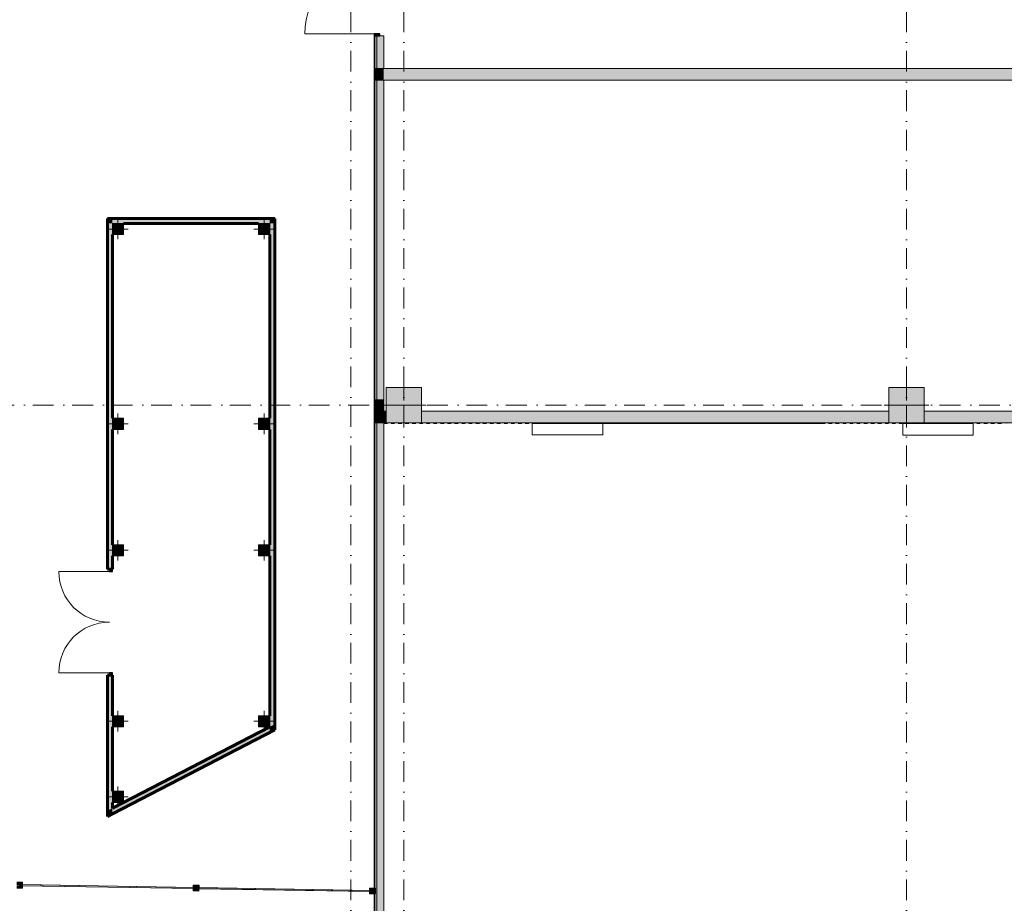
# Model space of a CAD drawing. Header units: millimetres. Extents: x -14761 to 157739, y -22400 to 107990.
# Tile 24 of 81: x 29920 to 46661, y 45538 to 60551. Entities that reach past the tile are written whole.
import ezdxf

# ---------------------------------------------------------------- set-up
doc = ezdxf.new("R2010")
doc.units = ezdxf.units.MM
doc.header["$MEASUREMENT"] = 0
doc.linetypes.add('Штриховая', pattern=[564.444447, 282.222223, -282.222223])
doc.linetypes.add('Штрихпунктирная', pattern=[670.277762, 352.777767, -176.388884, 0, -141.111112])
for name, color, linetype in [('Интерьер - Фитостена', 7, 'Continuous'), ('Конструктив - ГКЛ', 7, 'Continuous'), ('Конструктив - Колонны', 7, 'Continuous'), ('Конструктив - колонны ул сущ.', 7, 'Continuous'), ('Конструктив - стены бассейнов жб нов', 7, 'Continuous'), ('Конструктив - Стены Внутр сущ.', 7, 'Continuous'), ('Конструктив - Стены наружние фасад', 7, 'Continuous'), ('Конструктив - Фасадные стены сущ', 7, 'Continuous'), ('Местность - Забор', 7, 'Continuous'), ('Элемент Модели - Зона', 7, 'Continuous'), ('Элемент Модели - Оси', 7, 'Continuous')]:
    doc.layers.add(name, color=color, linetype=linetype)

msp = doc.modelspace()

# ---------------------------------------------------------------- hatches: boundary and pattern name
at = {"layer": 'Конструктив - ГКЛ', "linetype": 'Continuous', "lineweight": 0, "true_color": 0x000000}
msp.add_hatch(color=18, dxfattribs=at).paths.add_polyline_path([(36110, 53688), (36175, 53688), (36175, 53695), (36235, 53695), (36235, 53688), (36295, 53688), (36295, 53695), (36355, 53695), (36355, 53688), (36415, 53688), (36415, 53695), (36475, 53695), (36475, 53688), (36535, 53688), (36535, 53695), (36595, 53695), (36595, 53688), (36655, 53688), (36655, 53695), (36715, 53695), (36715, 53688), (36775, 53688), (36775, 53695), (36835, 53695), (36835, 53688), (36895, 53688), (36895, 53695), (36955, 53695), (36955, 53688), (37015, 53688), (37015, 53695), (37075, 53695), (37075, 53688), (37135, 53688), (37135, 53695), (37195, 53695), (37195, 53688), (37255, 53688), (37255, 53695), (37315, 53695), (37315, 53688), (37375, 53688), (37375, 53695), (37435, 53695), (37435, 53688), (37495, 53688), (37495, 53695), (37555, 53695), (37555, 53688), (37615, 53688), (37615, 53695), (37675, 53695), (37675, 53688), (37735, 53688), (37735, 53695), (37795, 53695), (37795, 53688), (37855, 53688), (37855, 53695), (37915, 53695), (37915, 53688), (37975, 53688), (37975, 53695), (38035, 53695), (38035, 53688), (38095, 53688), (38095, 53695), (38155, 53695), (38155, 53688), (38215, 53688), (38215, 53695), (38275, 53695), (38275, 53688), (38335, 53688), (38335, 53695), (38395, 53695), (38395, 53688), (38455, 53688), (38455, 53695), (38515, 53695), (38515, 53688), (38575, 53688), (38575, 53695), (38635, 53695), (38635, 53688), (43613, 53688), (43613, 53695), (43673, 53695), (43673, 53688), (43733, 53688), (43733, 53695), (43793, 53695), (43793, 53688), (43853, 53688), (43853, 53695), (43913, 53695), (43913, 53688), (43973, 53688), (43973, 53695), (44033, 53695), (44033, 53688), (44093, 53688), (44093, 53695), (44153, 53695), (44153, 53688), (44213, 53688), (44213, 53695), (44273, 53695), (44273, 53688), (44333, 53688), (44333, 53695), (44393, 53695), (44393, 53688), (44453, 53688), (44453, 53695), (44513, 53695), (44513, 53688), (44573, 53688), (44573, 53695), (44633, 53695), (44633, 53688), (44693, 53688), (44693, 53695), (44753, 53695), (44753, 53688), (44813, 53688), (44813, 53695), (44873, 53695), (44873, 53688), (46133, 53688), (46133, 53695), (46193, 53695), (46193, 53688), (46253, 53688), (46253, 53695), (46313, 53695), (46313, 53688), (46373, 53688), (46373, 53695), (46433, 53695), (46433, 53688), (46493, 53688), (46493, 53695), (46553, 53695), (46553, 53688), (46613, 53688), (46613, 53695), (46673, 53695), (46673, 53688), (46733, 53688), (46733, 53695), (46793, 53695), (46793, 53688), (46853, 53688), (46853, 53695), (46913, 53695), (46913, 53688), (46973, 53688), (46973, 53695), (47033, 53695), (47033, 53688), (47093, 53688), (47093, 53695), (47153, 53695), (47153, 53688), (47213, 53688), (47213, 53695), (47273, 53695), (47273, 53688), (47333, 53688), (47333, 53695), (47393, 53695), (47393, 53688), (47453, 53688), (47453, 53695), (47513, 53695), (47513, 53688), (47573, 53688), (47573, 53695), (47633, 53695), (47633, 53688), (47693, 53688), (47693, 53695), (47753, 53695), (47753, 53688), (47813, 53688), (47813, 53695), (47873, 53695), (47873, 53688), (47933, 53688), (47933, 53695), (47993, 53695), (47993, 53688), (48053, 53688), (48053, 53695), (48113, 53695), (48113, 53688), (48173, 53688), (48173, 53695), (48233, 53695), (48233, 53688), (48293, 53688), (48293, 53695), (48353, 53695), (48353, 53688), (48413, 53688), (48413, 53695), (48473, 53695), (48473, 53688), (48533, 53688), (48533, 53695), (48593, 53695), (48593, 53688), (48600, 53688), (48600, 53700), (36110, 53700)])
at = {"layer": 'Конструктив - Колонны', "linetype": 'Continuous', "lineweight": 0, "true_color": 0x000000}
for points in [[(36150, 53700), (36750, 53700), (36750, 54300), (36150, 54300)], [(44700, 53700), (45300, 53700), (45300, 54300), (44700, 54300)]]:
    msp.add_hatch(color=18, dxfattribs=at).paths.add_polyline_path(points)
at = {"layer": 'Конструктив - колонны ул сущ.', "linetype": 'Continuous', "lineweight": 0, "true_color": 0x000000}
for points in [[(31495, 56900), (31685, 56900), (31685, 57090), (31495, 57090)], [(33980, 56900), (34170, 56900), (34170, 57090), (33980, 57090)], [(31495, 53591), (31685, 53591), (31685, 53781), (31495, 53781)], [(33980, 53591), (34170, 53591), (34170, 53781), (33980, 53781)], [(31495, 51441), (31685, 51441), (31685, 51631), (31495, 51631)], [(33980, 51441), (34170, 51441), (34170, 51631), (33980, 51631)], [(31495, 48536), (31685, 48536), (31685, 48726), (31495, 48726)], [(33980, 48536), (34170, 48536), (34170, 48726), (33980, 48726)], [(31495, 47253), (31685, 47253), (31685, 47443), (31495, 47443)]]:
    msp.add_hatch(color=18, dxfattribs=at).paths.add_polyline_path(points)
at = {"layer": 'Конструктив - стены бассейнов жб нов', "linetype": 'Continuous', "lineweight": 0, "true_color": 0x000000}
msp.add_hatch(color=18, dxfattribs=at).paths.add_polyline_path([(36110, 53688), (36175, 53688), (36175, 53695), (36235, 53695), (36235, 53688), (36295, 53688), (36295, 53695), (36355, 53695), (36355, 53688), (36415, 53688), (36415, 53695), (36475, 53695), (36475, 53688), (36535, 53688), (36535, 53695), (36595, 53695), (36595, 53688), (36655, 53688), (36655, 53695), (36715, 53695), (36715, 53688), (36775, 53688), (36775, 53695), (36835, 53695), (36835, 53688), (36895, 53688), (36895, 53695), (36955, 53695), (36955, 53688), (37015, 53688), (37015, 53695), (37075, 53695), (37075, 53688), (37135, 53688), (37135, 53695), (37195, 53695), (37195, 53688), (37255, 53688), (37255, 53695), (37315, 53695), (37315, 53688), (37375, 53688), (37375, 53695), (37435, 53695), (37435, 53688), (37495, 53688), (37495, 53695), (37555, 53695), (37555, 53688), (37615, 53688), (37615, 53695), (37675, 53695), (37675, 53688), (37735, 53688), (37735, 53695), (37795, 53695), (37795, 53688), (37855, 53688), (37855, 53695), (37915, 53695), (37915, 53688), (37975, 53688), (37975, 53695), (38035, 53695), (38035, 53688), (38095, 53688), (38095, 53695), (38155, 53695), (38155, 53688), (38215, 53688), (38215, 53695), (38275, 53695), (38275, 53688), (38335, 53688), (38335, 53695), (38395, 53695), (38395, 53688), (38455, 53688), (38455, 53695), (38515, 53695), (38515, 53688), (38575, 53688), (38575, 53695), (38635, 53695), (38635, 53688), (43613, 53688), (43613, 53695), (43673, 53695), (43673, 53688), (43733, 53688), (43733, 53695), (43793, 53695), (43793, 53688), (43853, 53688), (43853, 53695), (43913, 53695), (43913, 53688), (43973, 53688), (43973, 53695), (44033, 53695), (44033, 53688), (44093, 53688), (44093, 53695), (44153, 53695), (44153, 53688), (44213, 53688), (44213, 53695), (44273, 53695), (44273, 53688), (44333, 53688), (44333, 53695), (44393, 53695), (44393, 53688), (44453, 53688), (44453, 53695), (44513, 53695), (44513, 53688), (44573, 53688), (44573, 53695), (44633, 53695), (44633, 53688), (44693, 53688), (44693, 53695), (44753, 53695), (44753, 53688), (44813, 53688), (44813, 53695), (44873, 53695), (44873, 53688), (46133, 53688), (46133, 53695), (46193, 53695), (46193, 53688), (46253, 53688), (46253, 53695), (46313, 53695), (46313, 53688), (46373, 53688), (46373, 53695), (46433, 53695), (46433, 53688), (46493, 53688), (46493, 53695), (46553, 53695), (46553, 53688), (46613, 53688), (46613, 53695), (46673, 53695), (46673, 53688), (46733, 53688), (46733, 53695), (46793, 53695), (46793, 53688), (46853, 53688), (46853, 53695), (46913, 53695), (46913, 53688), (46973, 53688), (46973, 53695), (47033, 53695), (47033, 53688), (47093, 53688), (47093, 53695), (47153, 53695), (47153, 53688), (47213, 53688), (47213, 53695), (47273, 53695), (47273, 53688), (47333, 53688), (47333, 53695), (47393, 53695), (47393, 53688), (47453, 53688), (47453, 53695), (47513, 53695), (47513, 53688), (47573, 53688), (47573, 53695), (47633, 53695), (47633, 53688), (47693, 53688), (47693, 53695), (47753, 53695), (47753, 53688), (47813, 53688), (47813, 53695), (47873, 53695), (47873, 53688), (47933, 53688), (47933, 53695), (47993, 53695), (47993, 53688), (48053, 53688), (48053, 53695), (48113, 53695), (48113, 53688), (48173, 53688), (48173, 53695), (48233, 53695), (48233, 53688), (48293, 53688), (48293, 53695), (48353, 53695), (48353, 53688), (48413, 53688), (48413, 53695), (48473, 53695), (48473, 53688), (48533, 53688), (48533, 53695), (48593, 53695), (48593, 53688), (48600, 53688), (48600, 53700), (36110, 53700)])
at = {"layer": 'Конструктив - Стены Внутр сущ.', "linetype": 'Continuous', "lineweight": 0, "true_color": 0x000000}
for points in [[(35990, 59523), (35990, 59723), (35960, 59723), (35960, 59523)], [(36110, 59523), (36110, 59723), (35990, 59723), (35990, 59523)], [(48400, 59723), (36110, 59723), (36110, 59523), (48400, 59523)], [(35990, 53700), (35990, 53900), (35960, 53900), (35960, 53700)], [(36110, 53700), (36110, 53900), (35990, 53900), (35990, 53700)], [(36110, 53700), (36150, 53700), (36150, 53900), (36110, 53900)], [(44700, 53900), (36750, 53900), (36750, 53700), (44700, 53700)], [(45300, 53900), (45300, 53700), (48400, 53700), (48400, 53900)]]:
    msp.add_hatch(color=18, dxfattribs=at).paths.add_polyline_path(points)
at = {"layer": 'Конструктив - Стены наружние фасад', "linetype": 'Continuous', "lineweight": 0, "true_color": 0x000000}
for points in [[(36045, 60280), (36045, 60312), (35945, 60312), (35945, 60280)], [(35945, 54100), (35960, 54100), (35960, 60280), (35945, 60280)], [(35960, 59723), (35990, 59723), (35990, 60280), (35960, 60280)], [(35990, 60280), (35990, 59723), (36110, 59723), (36110, 60280)], [(35960, 59523), (35960, 54100), (35990, 54100), (35990, 59523)], [(35990, 59523), (35990, 54100), (36110, 54100), (36110, 59523)], [(35945, 54100), (35945, 42262), (35960, 42262), (35960, 54100)], [(35990, 53900), (35990, 54100), (35960, 54100), (35960, 53900)], [(36110, 53900), (36110, 54100), (35990, 54100), (35990, 53900)], [(35990, 53700), (35960, 53700), (35960, 42262), (35990, 42262)], [(35990, 53700), (35990, 42262), (36110, 42262), (36110, 53700)]]:
    msp.add_hatch(color=18, dxfattribs=at).paths.add_polyline_path(points)
at = {"layer": 'Конструктив - Фасадные стены сущ', "linetype": 'Continuous', "lineweight": 0, "true_color": 0x000000}
for points in [[(31495, 57090), (31410, 57175), (31410, 57090)], [(31495, 57175), (31410, 57175), (31495, 57090)], [(31495, 57090), (31410, 57090), (31410, 51215), (31495, 51215)], [(31495, 57090), (34170, 57090), (34170, 57175), (31495, 57175)], [(34170, 57090), (34255, 57090), (34255, 57175)], [(34170, 57090), (34255, 57175), (34170, 57175)], [(34170, 57090), (34170, 48536), (34255, 48580), (34255, 57090)], [(31445, 51215), (31445, 51175), (31495, 51175), (31495, 51215)], [(31495, 49415), (31410, 49415), (31410, 47111), (31495, 47155)], [(31495, 49415), (31495, 49455), (31445, 49455), (31445, 49415)], [(34170, 48536), (34255, 48485), (34255, 48580)], [(31495, 47059), (34170, 48441), (34170, 48536), (31495, 47155)], [(34170, 48536), (34170, 48441), (34255, 48485)], [(31495, 47155), (31410, 47015), (31495, 47059)], [(31410, 47111), (31410, 47015), (31495, 47155)]]:
    msp.add_hatch(color=18, dxfattribs=at).paths.add_polyline_path(points)
at = {"layer": 'Местность - Забор', "linetype": 'Continuous', "lineweight": 0, "true_color": 0x000000}
for points in [[(29900, 45851), (29900, 45841), (29870, 45842), (29869, 45797), (29969, 45795), (29970, 45840), (29940, 45841), (29940, 45851), (29970, 45850), (29970, 45895), (29870, 45897), (29870, 45852)], [(32899, 45787), (32899, 45807), (29940, 45856), (29939, 45836)], [(32899, 45802), (32899, 45792), (32869, 45793), (32868, 45748), (32968, 45746), (32969, 45791), (32939, 45792), (32939, 45802), (32969, 45801), (32970, 45846), (32870, 45848), (32869, 45803)], [(35899, 45738), (35899, 45758), (32939, 45807), (32939, 45787)], [(35939, 45752), (35969, 45752), (35970, 45797), (35870, 45798), (35869, 45753), (35899, 45753), (35899, 45743), (35869, 45743), (35868, 45698), (35968, 45697), (35969, 45742), (35939, 45742)]]:
    msp.add_hatch(color=18, dxfattribs=at).paths.add_polyline_path(points)

# ---------------------------------------------------------------- linework, layer by layer
at = {"layer": 'Интерьер - Фитостена', "color": 7, "linetype": 'Continuous', "lineweight": 15, "flags": 128}
for points in [[(39835, 53700), (38635, 53700), (38635, 53500), (39835, 53500)], [(46133, 53695), (44933, 53695), (44933, 53495), (46133, 53495)]]:
    msp.add_lwpolyline(points, close=True, dxfattribs=at)
at = {"layer": 'Конструктив - ГКЛ', "color": 251, "linetype": 'Continuous', "lineweight": 20, "true_color": 0x575757, "flags": 128}
for points in [[(36150, 53700), (36110, 53700)], [(36110, 53688), (36175, 53688)], [(36235, 53688), (36295, 53688)], [(36355, 53688), (36415, 53688)], [(36475, 53688), (36535, 53688)], [(36595, 53688), (36655, 53688)], [(36715, 53688), (36775, 53688)], [(44700, 53700), (36750, 53700)], [(36835, 53688), (36895, 53688)], [(36955, 53688), (37015, 53688)], [(37075, 53688), (37135, 53688)], [(37195, 53688), (37255, 53688)], [(37315, 53688), (37375, 53688)], [(37435, 53688), (37495, 53688)], [(37555, 53688), (37615, 53688)], [(37675, 53688), (37735, 53688)], [(37795, 53688), (37855, 53688)], [(37915, 53688), (37975, 53688)], [(38035, 53688), (38095, 53688)], [(38155, 53688), (38215, 53688)], [(38275, 53688), (38335, 53688)], [(38395, 53688), (38455, 53688)], [(38515, 53688), (38575, 53688)], [(38635, 53688), (43613, 53688)], [(43673, 53688), (43733, 53688)], [(43793, 53688), (43853, 53688)], [(43913, 53688), (43973, 53688)], [(44033, 53688), (44093, 53688)], [(44153, 53688), (44213, 53688)], [(44273, 53688), (44333, 53688)], [(44393, 53688), (44453, 53688)], [(44513, 53688), (44573, 53688)], [(44633, 53688), (44693, 53688)], [(44753, 53688), (44813, 53688)], [(44873, 53688), (46133, 53688)], [(48600, 53700), (45300, 53700)], [(46193, 53688), (46253, 53688)], [(46313, 53688), (46373, 53688)], [(46433, 53688), (46493, 53688)], [(46553, 53688), (46613, 53688)]]:
    msp.add_lwpolyline(points, dxfattribs=at)
at = {"layer": 'Конструктив - ГКЛ', "color": 251, "linetype": 'Continuous', "lineweight": 5, "true_color": 0x575757, "flags": 128}
msp.add_lwpolyline([(36110, 53700), (36110, 53688)], dxfattribs=at)
at = {"layer": 'Конструктив - Колонны', "color": 251, "linetype": 'Continuous', "lineweight": 5, "true_color": 0x575757}
for p, q in [((36450, 54080), (36450, 54380)), ((45000, 54080), (45000, 54380)), ((36370, 54000), (36070, 54000)), ((36450, 53920), (36450, 53620)), ((36530, 54000), (36830, 54000)), ((44920, 54000), (44620, 54000)), ((45000, 53920), (45000, 53620)), ((45080, 54000), (45380, 54000))]:
    msp.add_line(p, q, dxfattribs=at)
at = {"layer": 'Конструктив - Колонны', "color": 251, "linetype": 'Continuous', "lineweight": 15, "true_color": 0x575757, "flags": 128}
for points in [[(36150, 53700), (36750, 53700), (36750, 54300), (36150, 54300)], [(44700, 53700), (45300, 53700), (45300, 54300), (44700, 54300)]]:
    msp.add_lwpolyline(points, close=True, dxfattribs=at)
at = {"layer": 'Конструктив - Колонны', "color": 251, "linetype": 'Continuous', "lineweight": 5, "true_color": 0x575757}
for p in [(36450, 54000), (45000, 54000)]:
    msp.add_point(p, dxfattribs=at)
at = {"layer": 'Конструктив - колонны ул сущ.', "color": 251, "linetype": 'Continuous', "lineweight": 5, "true_color": 0x575757}
for p, q in [((31590, 57075), (31590, 57170)), ((34075, 57075), (34075, 57170)), ((31510, 56995), (31415, 56995)), ((31670, 56995), (31765, 56995)), ((33995, 56995), (33900, 56995)), ((34155, 56995), (34250, 56995)), ((31590, 56915), (31590, 56820)), ((34075, 56915), (34075, 56820)), ((31590, 53766), (31590, 53861)), ((34075, 53766), (34075, 53861)), ((31510, 53686), (31415, 53686)), ((31590, 53606), (31590, 53511)), ((31670, 53686), (31765, 53686)), ((33995, 53686), (33900, 53686)), ((34075, 53606), (34075, 53511)), ((34155, 53686), (34250, 53686)), ((31590, 51616), (31590, 51711)), ((34075, 51616), (34075, 51711)), ((31510, 51536), (31415, 51536)), ((31590, 51456), (31590, 51361)), ((31670, 51536), (31765, 51536)), ((33995, 51536), (33900, 51536)), ((34075, 51456), (34075, 51361)), ((34155, 51536), (34250, 51536)), ((31590, 48711), (31590, 48806)), ((34075, 48711), (34075, 48806)), ((31510, 48631), (31415, 48631)), ((31590, 48551), (31590, 48456)), ((31670, 48631), (31765, 48631)), ((33995, 48631), (33900, 48631)), ((34075, 48551), (34075, 48456)), ((34155, 48631), (34250, 48631)), ((31590, 47428), (31590, 47523)), ((31510, 47348), (31415, 47348)), ((31590, 47268), (31590, 47173)), ((31670, 47348), (31765, 47348))]:
    msp.add_line(p, q, dxfattribs=at)
at = {"layer": 'Конструктив - колонны ул сущ.', "color": 251, "linetype": 'Continuous', "lineweight": 15, "true_color": 0x575757, "flags": 128}
for points in [[(31495, 56900), (31685, 56900), (31685, 57090), (31495, 57090)], [(33980, 56900), (34170, 56900), (34170, 57090), (33980, 57090)], [(31495, 53591), (31685, 53591), (31685, 53781), (31495, 53781)], [(33980, 53591), (34170, 53591), (34170, 53781), (33980, 53781)], [(31495, 51441), (31685, 51441), (31685, 51631), (31495, 51631)], [(33980, 51441), (34170, 51441), (34170, 51631), (33980, 51631)], [(31495, 48536), (31685, 48536), (31685, 48726), (31495, 48726)], [(33980, 48536), (34170, 48536), (34170, 48726), (33980, 48726)], [(31495, 47253), (31685, 47253), (31685, 47443), (31495, 47443)]]:
    msp.add_lwpolyline(points, close=True, dxfattribs=at)
at = {"layer": 'Конструктив - колонны ул сущ.', "color": 251, "linetype": 'Continuous', "lineweight": 5, "true_color": 0x575757}
for p in [(31590, 56995), (34075, 56995), (31590, 53686), (34075, 53686), (31590, 51536), (34075, 51536), (31590, 48631), (34075, 48631), (31590, 47348)]:
    msp.add_point(p, dxfattribs=at)
at = {"layer": 'Конструктив - стены бассейнов жб нов', "color": 251, "linetype": 'Continuous', "lineweight": 20, "true_color": 0x575757, "flags": 128}
for points in [[(36150, 53700), (36110, 53700)], [(36110, 53688), (36175, 53688)], [(36235, 53688), (36295, 53688)], [(36355, 53688), (36415, 53688)], [(36475, 53688), (36535, 53688)], [(36595, 53688), (36655, 53688)], [(36715, 53688), (36775, 53688)], [(44700, 53700), (36750, 53700)], [(36835, 53688), (36895, 53688)], [(36955, 53688), (37015, 53688)], [(37075, 53688), (37135, 53688)], [(37195, 53688), (37255, 53688)], [(37315, 53688), (37375, 53688)], [(37435, 53688), (37495, 53688)], [(37555, 53688), (37615, 53688)], [(37675, 53688), (37735, 53688)], [(37795, 53688), (37855, 53688)], [(37915, 53688), (37975, 53688)], [(38035, 53688), (38095, 53688)], [(38155, 53688), (38215, 53688)], [(38275, 53688), (38335, 53688)], [(38395, 53688), (38455, 53688)], [(38515, 53688), (38575, 53688)], [(38635, 53688), (43613, 53688)], [(43673, 53688), (43733, 53688)], [(43793, 53688), (43853, 53688)], [(43913, 53688), (43973, 53688)], [(44033, 53688), (44093, 53688)], [(44153, 53688), (44213, 53688)], [(44273, 53688), (44333, 53688)], [(44393, 53688), (44453, 53688)], [(44513, 53688), (44573, 53688)], [(44633, 53688), (44693, 53688)], [(44753, 53688), (44813, 53688)], [(44873, 53688), (46133, 53688)], [(48600, 53700), (45300, 53700)], [(46193, 53688), (46253, 53688)], [(46313, 53688), (46373, 53688)], [(46433, 53688), (46493, 53688)], [(46553, 53688), (46613, 53688)]]:
    msp.add_lwpolyline(points, dxfattribs=at)
at = {"layer": 'Конструктив - стены бассейнов жб нов', "color": 251, "linetype": 'Continuous', "lineweight": 5, "true_color": 0x575757, "flags": 128}
msp.add_lwpolyline([(36110, 53688), (36110, 53700)], dxfattribs=at)
at = {"layer": 'Конструктив - Стены Внутр сущ.', "color": 251, "linetype": 'Continuous', "lineweight": 20, "true_color": 0x575757, "flags": 128}
for points in [[(48400, 59723), (36110, 59723)], [(36110, 59523), (48400, 59523)], [(36150, 53900), (36110, 53900)], [(44700, 53900), (36750, 53900)], [(48400, 53900), (45300, 53900)], [(36110, 53700), (36150, 53700)], [(36750, 53700), (44700, 53700)], [(45300, 53700), (48600, 53700)]]:
    msp.add_lwpolyline(points, dxfattribs=at)
at = {"layer": 'Конструктив - Стены наружние фасад', "color": 251, "linetype": 'Continuous', "lineweight": 15, "true_color": 0x575757}
for p, q in [((35945, 60312), (34767, 60312)), ((35945, 60280), (35960, 60280)), ((35945, 60280), (35960, 60280)), ((35945, 60280), (35960, 60280))]:
    msp.add_line(p, q, dxfattribs=at)
at = {"layer": 'Конструктив - Стены наружние фасад', "color": 251, "linetype": 'Continuous', "lineweight": 30, "true_color": 0x575757}
for p, q in [((36045, 60312), (35945, 60312)), ((35945, 60312), (35945, 60280)), ((35945, 60280), (36045, 60280)), ((35960, 60280), (35990, 60280)), ((35960, 60280), (35990, 60280)), ((35960, 60280), (35990, 60280)), ((36045, 60280), (36045, 60312))]:
    msp.add_line(p, q, dxfattribs=at)
at = {"layer": 'Конструктив - Стены наружние фасад', "color": 251, "linetype": 'Continuous', "lineweight": 20, "true_color": 0x575757}
for p, q in [((35945, 60280), (35945, 60237)), ((35945, 60280), (35945, 60237)), ((35945, 60280), (35945, 60237)), ((35960, 59723), (35960, 60280)), ((35990, 59723), (35990, 60280)), ((36110, 60280), (36110, 60237)), ((36110, 60280), (36110, 60237)), ((36110, 60280), (36110, 60237)), ((35990, 59723), (35960, 59723)), ((35960, 59723), (35960, 59523)), ((35990, 59723), (35960, 59723)), ((35960, 59723), (35960, 59523)), ((36110, 59723), (35990, 59723)), ((36110, 59723), (35990, 59723)), ((35960, 59523), (35990, 59523)), ((35960, 54100), (35960, 59523)), ((35960, 59523), (35990, 59523)), ((35990, 59523), (36110, 59523)), ((35990, 54100), (35990, 59523)), ((35990, 59523), (36110, 59523)), ((35960, 53900), (35960, 54100)), ((35990, 53900), (35990, 54100)), ((35990, 53900), (35960, 53900)), ((35960, 53900), (35960, 53700)), ((35990, 53900), (35960, 53900)), ((35960, 53900), (35960, 53700)), ((36110, 53900), (35990, 53900)), ((36110, 53900), (35990, 53900)), ((35960, 53700), (35990, 53700)), ((35960, 42262), (35960, 53700)), ((35960, 53700), (35990, 53700)), ((35990, 53700), (36110, 53700)), ((35990, 42262), (35990, 53700)), ((35990, 53700), (36110, 53700))]:
    msp.add_line(p, q, dxfattribs=at)
at = {"layer": 'Конструктив - Стены наружние фасад', "color": 251, "linetype": 'Continuous', "lineweight": 5, "true_color": 0x575757}
for p, q in [((35990, 60280), (36045, 60280)), ((35990, 60280), (36045, 60280)), ((35990, 60280), (36045, 60280)), ((36045, 60280), (36110, 60280)), ((36045, 60280), (36110, 60280)), ((36045, 60280), (36110, 60280))]:
    msp.add_line(p, q, dxfattribs=at)
at = {"layer": 'Конструктив - Стены наружние фасад', "color": 251, "linetype": 'Continuous', "lineweight": 20, "true_color": 0x575757, "flags": 128}
for points in [[(35945, 60280), (35945, 54100)], [(36110, 59723), (36110, 60280)], [(36110, 54100), (36110, 59523)], [(35945, 54100), (35945, 42262)], [(36110, 53900), (36110, 54100)], [(36110, 42385), (36110, 53700)]]:
    msp.add_lwpolyline(points, dxfattribs=at)
at = {"layer": 'Конструктив - Стены наружние фасад', "color": 251, "linetype": 'Continuous', "lineweight": 5, "true_color": 0x575757}
msp.add_arc((35945, 60312), 1178, 90, 180, dxfattribs=at)
at = {"layer": 'Конструктив - Фасадные стены сущ', "color": 251, "linetype": 'Continuous', "lineweight": 60, "true_color": 0x575757}
for p, q in [((31410, 51215), (31410, 51252)), ((31410, 51215), (31410, 51252)), ((31410, 51215), (31410, 51252)), ((31495, 51215), (31495, 51252)), ((31495, 51215), (31495, 51252)), ((31495, 51215), (31495, 51252)), ((31445, 51215), (31410, 51215)), ((31445, 51215), (31410, 51215)), ((31445, 51215), (31410, 51215)), ((31495, 51215), (31445, 51215)), ((31495, 51215), (31445, 51215)), ((31495, 51215), (31445, 51215)), ((31410, 49415), (31410, 49378)), ((31445, 49415), (31410, 49415)), ((31445, 49415), (31410, 49415)), ((31445, 49415), (31410, 49415)), ((31410, 49415), (31410, 49378)), ((31410, 49415), (31410, 49378)), ((31495, 49415), (31445, 49415)), ((31495, 49415), (31445, 49415)), ((31495, 49415), (31445, 49415)), ((31495, 49415), (31495, 49378)), ((31495, 49415), (31495, 49378)), ((31495, 49415), (31495, 49378))]:
    msp.add_line(p, q, dxfattribs=at)
at = {"layer": 'Конструктив - Фасадные стены сущ', "color": 251, "linetype": 'Continuous', "lineweight": 15, "true_color": 0x575757}
for p, q in [((31445, 51175), (30585, 51175)), ((31445, 49455), (30585, 49455))]:
    msp.add_line(p, q, dxfattribs=at)
at = {"layer": 'Конструктив - Фасадные стены сущ', "color": 251, "linetype": 'Continuous', "lineweight": 30, "true_color": 0x575757}
for p, q in [((31445, 51215), (31445, 51175)), ((31495, 51215), (31445, 51215)), ((31445, 51175), (31495, 51175)), ((31495, 51175), (31495, 51215)), ((31495, 49455), (31445, 49455)), ((31445, 49455), (31445, 49415)), ((31445, 49415), (31495, 49415)), ((31495, 49415), (31495, 49455))]:
    msp.add_line(p, q, dxfattribs=at)
at = {"layer": 'Конструктив - Фасадные стены сущ', "color": 251, "linetype": 'Continuous', "lineweight": 60, "true_color": 0x575757, "flags": 128}
for points in [[(31410, 57175), (31410, 57090)], [(34255, 57175), (31410, 57175)], [(31410, 57090), (31410, 51215)], [(31685, 57090), (33980, 57090)], [(34255, 57175), (34255, 57090)], [(34255, 48580), (34255, 57090)], [(31495, 53781), (31495, 56900)], [(34170, 56900), (34170, 53781)], [(31495, 51631), (31495, 53591)], [(34170, 53591), (34170, 51631)], [(31495, 51215), (31495, 51441)], [(34170, 51441), (34170, 48726)], [(31410, 49415), (31410, 47015)], [(31495, 48726), (31495, 49415)], [(34255, 48485), (34255, 48580)], [(31495, 47443), (31495, 48536)], [(34170, 48536), (31495, 47155)], [(31495, 47059), (34255, 48485)], [(31495, 47155), (31495, 47253)], [(31410, 47015), (31495, 47059)]]:
    msp.add_lwpolyline(points, dxfattribs=at)
at = {"layer": 'Конструктив - Фасадные стены сущ', "color": 251, "linetype": 'Continuous', "lineweight": 5, "true_color": 0x575757}
for centre, start, end in [((31445, 51175), 180, 270), ((31445, 49455), 90, 180)]:
    msp.add_arc(centre, 860, start, end, dxfattribs=at)
at = {"layer": 'Местность - Забор', "color": 7, "linetype": 'Continuous', "lineweight": 15}
for p, q in [((29870, 45897), (29970, 45895)), ((29970, 45895), (29970, 45850)), ((29869, 45797), (29969, 45795)), ((29940, 45851), (29940, 45841)), ((29940, 45851), (29970, 45850)), ((29940, 45841), (29970, 45840)), ((29970, 45840), (29969, 45795)), ((32869, 45793), (32868, 45748)), ((32868, 45748), (32968, 45746)), ((32870, 45848), (32869, 45803)), ((32869, 45803), (32899, 45802)), ((32869, 45793), (32899, 45792)), ((32870, 45848), (32970, 45846)), ((32899, 45802), (32899, 45792)), ((32939, 45802), (32939, 45792)), ((32939, 45802), (32969, 45801)), ((32939, 45792), (32969, 45791)), ((32969, 45791), (32968, 45746)), ((32970, 45846), (32969, 45801)), ((35869, 45743), (35868, 45698)), ((35870, 45798), (35869, 45753)), ((35869, 45753), (35899, 45753)), ((35869, 45743), (35899, 45743)), ((35870, 45798), (35970, 45797)), ((35899, 45753), (35899, 45743)), ((35939, 45752), (35939, 45742)), ((35939, 45752), (35969, 45752)), ((35939, 45742), (35969, 45742)), ((35969, 45742), (35968, 45697)), ((35970, 45797), (35969, 45752)), ((35868, 45698), (35968, 45697))]:
    msp.add_line(p, q, dxfattribs=at)
at = {"layer": 'Местность - Забор', "color": 7, "linetype": 'Continuous', "lineweight": 15, "flags": 128}
for points in [[(32899, 45787), (32899, 45807), (29940, 45856), (29939, 45836)], [(35899, 45738), (35899, 45758), (32939, 45807), (32939, 45787)]]:
    msp.add_lwpolyline(points, close=True, dxfattribs=at)
for points in [[(32869, 45788), (29969, 45835)], [(32869, 45808), (29970, 45855)], [(35869, 45758), (32969, 45806)], [(35869, 45738), (32969, 45786)]]:
    msp.add_lwpolyline(points, dxfattribs=at)
at = {"layer": 'Элемент Модели - Зона', "color": 7, "linetype": 'Штриховая', "lineweight": 15, "flags": 128}
msp.add_lwpolyline([(36110, 45157), (36110, 44957), (36150, 44957), (36150, 45300), (36750, 45300), (36750, 45000), (44700, 45000), (44700, 45300), (45300, 45300), (45300, 45000), (53700, 45000), (53700, 45300), (54300, 45300), (54300, 44957), (61025, 44957), (61025, 54213), (61036, 54213), (61036, 59730), (60580, 59730), (60580, 63080), (60300, 63080), (60300, 63320), (62680, 63320), (62680, 64500), (55920, 64500), (55920, 63320), (58800, 63320), (58800, 63080), (58000, 63080), (58000, 52600), (48600, 52600), (48600, 53700), (36110, 53700), (36110, 53650)], close=True, dxfattribs=at)
at = {"layer": 'Элемент Модели - Оси', "color": 7, "linetype": 'Штрихпунктирная', "lineweight": 15}
for p, q in [((35550, 92200), (35550, -1975)), ((36450, 92200), (36450, -1975)), ((45000, 92200), (45000, -1975)), ((-12761, 54000), (155650, 54000))]:
    msp.add_line(p, q, dxfattribs=at)

doc.saveas('drawing.dxf')
